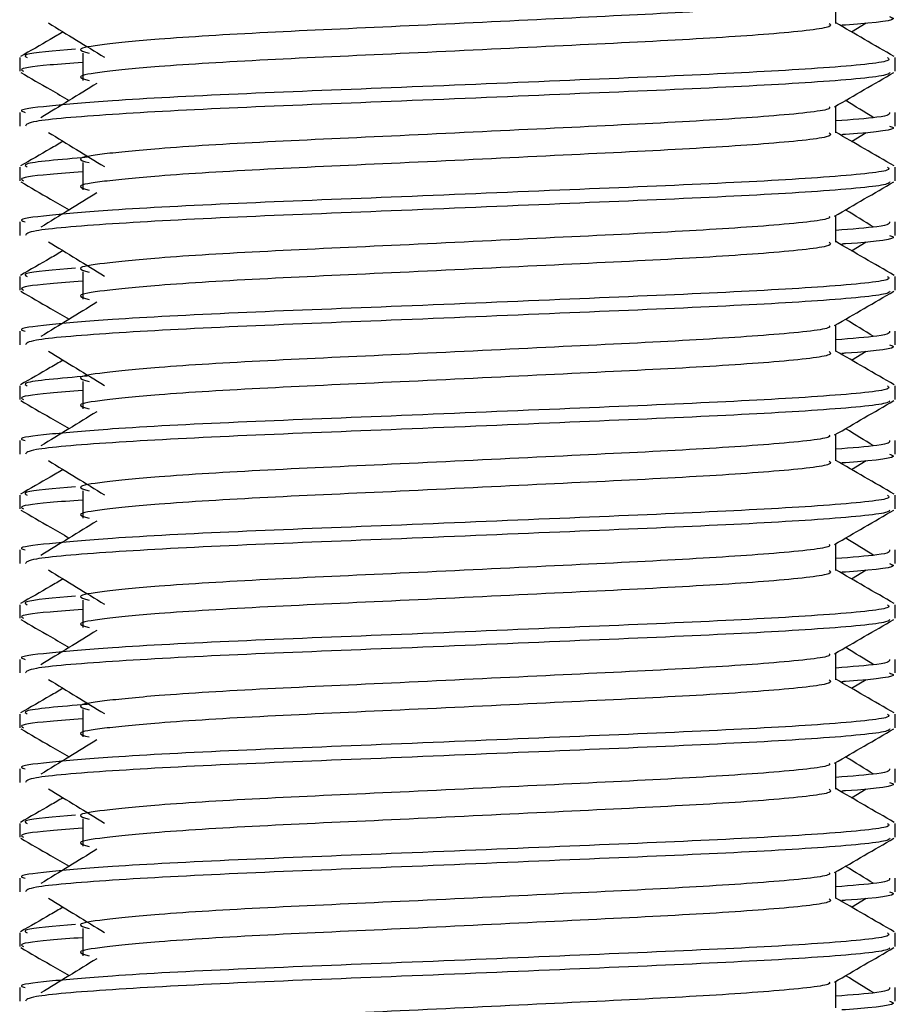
# Model space of a CAD drawing. Header units: millimetres. Extents: x 0 to 420, y 0 to 299.
# Tile 48 of 72: x 281.67 to 284.15, y 151.81 to 154.6. Entities that reach past the tile are written whole.
import ezdxf

# ---------------------------------------------------------------- set-up
doc = ezdxf.new("R2010")
doc.units = ezdxf.units.MM

msp = doc.modelspace()

# ---------------------------------------------------------------- linework, layer by layer
at = {"color": 7, "linetype": 'Continuous', "lineweight": 25}
for p, q in [((283.9832, 154.5903), (283.9832, 154.6658)), ((284.0279, 154.5661), (284.0693, 154.5915)), ((281.6742, 154.4933), (281.6742, 154.4547)), ((281.8524, 154.5061), (281.8524, 154.4287)), ((284.1508, 154.4547), (284.1508, 154.4933)), ((283.9832, 154.2808), (283.9832, 154.3563)), ((281.6742, 154.3385), (281.6742, 154.2999)), ((284.1508, 154.2999), (284.1508, 154.3385)), ((284.0279, 154.2565), (284.0693, 154.2819)), ((281.8524, 154.1965), (281.8524, 154.1191)), ((281.6742, 154.1837), (281.6742, 154.1451)), ((284.1508, 154.1451), (284.1508, 154.1837)), ((283.9832, 153.9712), (283.9832, 154.0467)), ((281.6742, 154.0289), (281.6742, 153.9904)), ((284.1508, 153.9904), (284.1508, 154.0289)), ((284.0279, 153.947), (284.0693, 153.9723)), ((281.8524, 153.8869), (281.8524, 153.8095)), ((281.6742, 153.8741), (281.6742, 153.8355)), ((284.1508, 153.8355), (284.1508, 153.8741)), ((281.6742, 153.7194), (281.6742, 153.6808)), ((283.9832, 153.6616), (283.9832, 153.7371)), ((284.1508, 153.6808), (284.1508, 153.7194)), ((284.0279, 153.6374), (284.0693, 153.6628)), ((281.8524, 153.5773), (281.8524, 153.5)), ((281.6742, 153.5645), (281.6742, 153.5259)), ((284.1508, 153.5259), (284.1508, 153.5645)), ((281.6742, 153.4098), (281.6742, 153.3712)), ((283.9832, 153.3521), (283.9832, 153.4275)), ((284.1508, 153.3712), (284.1508, 153.4098)), ((284.0279, 153.3278), (284.0693, 153.3532)), ((281.8524, 153.2678), (281.8524, 153.1904)), ((281.6742, 153.255), (281.6742, 153.2164)), ((284.1508, 153.2164), (284.1508, 153.255)), ((281.6742, 153.1002), (281.6742, 153.0616)), ((283.9832, 153.0425), (283.9832, 153.118)), ((284.1508, 153.0616), (284.1508, 153.1002)), ((284.0279, 153.0183), (284.0693, 153.0436)), ((281.6742, 152.9454), (281.6742, 152.9068)), ((281.8524, 152.9582), (281.8524, 152.8808)), ((284.1508, 152.9068), (284.1508, 152.9454)), ((283.9832, 152.7329), (283.9832, 152.8084)), ((281.6742, 152.7907), (281.6742, 152.7521)), ((284.1508, 152.7521), (284.1508, 152.7907)), ((284.0279, 152.7087), (284.0693, 152.7341)), ((281.6742, 152.6358), (281.6742, 152.5972)), ((281.8524, 152.6486), (281.8524, 152.5712)), ((284.1508, 152.5972), (284.1508, 152.6358)), ((283.9832, 152.4233), (283.9832, 152.4988)), ((281.6742, 152.4811), (281.6742, 152.4425)), ((284.1508, 152.4425), (284.1508, 152.4811)), ((284.0279, 152.3991), (284.0693, 152.4245)), ((281.6742, 152.3263), (281.6742, 152.2877)), ((281.8524, 152.3391), (281.8524, 152.2617)), ((284.1508, 152.2877), (284.1508, 152.3263)), ((283.9832, 152.1138), (283.9832, 152.1893)), ((281.6742, 152.1715), (281.6742, 152.1329)), ((284.1508, 152.1329), (284.1508, 152.1715)), ((284.0279, 152.0895), (284.0693, 152.1149)), ((281.6742, 152.0167), (281.6742, 151.9781)), ((281.8524, 152.0295), (281.8524, 151.9521)), ((284.1508, 151.9781), (284.1508, 152.0167)), ((283.9832, 151.8042), (283.9832, 151.8797)), ((281.6742, 151.8619), (281.6742, 151.8234)), ((284.1508, 151.8234), (284.1508, 151.8619))]:
    msp.add_line(p, q, dxfattribs=at)
for points, knots in [([(283.9642, 154.6636), (283.9655, 154.6619), (283.9712, 154.6541), (283.8254, 154.6382), (283.5455, 154.6202), (283.1649, 154.6021), (282.7517, 154.5817), (282.3604, 154.5646), (282.0711, 154.547), (281.9045, 154.5302), (281.8266, 154.5178), (281.857, 154.5095), (281.8705, 154.5058)], [0, 0, 0, 0, 0.035107, 0.156135, 0.273953, 0.391653, 0.512699, 0.629093, 0.748412, 0.840135, 0.92875, 1, 1, 1, 1]), ([(284.1347, 154.6095), (284.1392, 154.6081), (284.1622, 154.6006), (284.1063, 154.5917), (284.0036, 154.5851), (284, 154.5848)], [0, 0, 0, 0, 0.190296, 0.972093, 1, 1, 1, 1]), ([(281.7557, 154.5915), (281.7821, 154.5753), (281.8348, 154.543), (281.8875, 154.5107), (281.9138, 154.4945)], [0, 0, 0, 0, 0.500011, 1, 1, 1, 1]), ([(283.9647, 154.5901), (283.9681, 154.5871), (283.9783, 154.5781), (283.8275, 154.5608), (283.5449, 154.5428), (283.1651, 154.5247), (282.7517, 154.5043), (282.3604, 154.4872), (282.0711, 154.4696), (281.9045, 154.4528), (281.8267, 154.4405), (281.857, 154.4321), (281.8705, 154.4284)], [0, 0, 0, 0, 0.059132, 0.177163, 0.292064, 0.406849, 0.524898, 0.638409, 0.754774, 0.844226, 0.930647, 1, 1, 1, 1]), ([(284.1484, 154.4963), (284.1204, 154.5125), (284.0654, 154.5444), (284.0103, 154.5763), (283.9832, 154.592)], [0, 0, 0, 0, 0.5083681, 1, 1, 1, 1]), ([(281.7971, 154.5661), (281.7849, 154.5591), (281.7447, 154.5358), (281.7045, 154.5125), (281.6765, 154.4963)], [0, 0, 0, 0, 0.303338, 1, 1, 1, 1]), ([(284.1293, 154.4933), (284.1332, 154.4903), (284.1448, 154.4813), (283.9707, 154.4641), (283.6439, 154.446), (283.2047, 154.428), (282.7264, 154.4076), (282.2743, 154.3904), (281.9383, 154.3729), (281.7501, 154.3561), (281.664, 154.3459), (281.6848, 154.3399), (281.6897, 154.3385)], [0, 0, 0, 0, 0.061077, 0.184512, 0.304677, 0.424721, 0.548174, 0.666888, 0.788581, 0.882129, 0.97251, 1, 1, 1, 1]), ([(281.8323, 154.5171), (281.7716, 154.5119), (281.6753, 154.5037), (281.6902, 154.4961), (281.6956, 154.4933)], [0, 0, 0, 0, 0.629852, 1, 1, 1, 1]), ([(281.8524, 154.4797), (281.8195, 154.4773), (281.7183, 154.4699), (281.6701, 154.462), (281.6818, 154.456), (281.6845, 154.4547)], [0, 0, 0, 0, 0.270543, 0.831179, 1, 1, 1, 1]), ([(281.6771, 154.4515), (281.7051, 154.4353), (281.7508, 154.4089), (281.7965, 154.3825), (281.8141, 154.3723)], [0, 0, 0, 0, 0.61317, 1, 1, 1, 1]), ([(284.136, 154.4513), (284.135, 154.4494), (284.1311, 154.4414), (283.9711, 154.4254), (283.6438, 154.4073), (283.2046, 154.3893), (282.7268, 154.3689), (282.2726, 154.3518), (281.9152, 154.3326), (281.6998, 154.3143), (281.6931, 154.3042), (281.6903, 154.2999)], [0, 0, 0, 0, 0.039912, 0.166158, 0.289058, 0.411836, 0.5381, 0.659517, 0.783982, 0.909693, 1, 1, 1, 1]), ([(283.9799, 154.3543), (284.0078, 154.3705), (284.0638, 154.4029), (284.1198, 154.4353), (284.1478, 154.4515)], [0, 0, 0, 0, 0.499936, 1, 1, 1, 1]), ([(281.8924, 154.4202), (281.8661, 154.4041), (281.8133, 154.3718), (281.7606, 154.3394), (281.7343, 154.3233)], [0, 0, 0, 0, 0.49999, 1, 1, 1, 1]), ([(283.9642, 154.3541), (283.9655, 154.3523), (283.9712, 154.3445), (283.8254, 154.3286), (283.5455, 154.3106), (283.1649, 154.2926), (282.7517, 154.2721), (282.3604, 154.255), (282.0711, 154.2374), (281.9045, 154.2206), (281.8266, 154.2083), (281.857, 154.1999), (281.8705, 154.1962)], [0, 0, 0, 0, 0.035107, 0.156135, 0.273953, 0.391653, 0.512699, 0.629093, 0.748412, 0.840135, 0.92875, 1, 1, 1, 1]), ([(284.0907, 154.3233), (284.0643, 154.3394), (284.0378, 154.3558), (284.0111, 154.3721), (284.0108, 154.3723)], [0, 0, 0, 0, 0.989832, 1, 1, 1, 1]), ([(284.1353, 154.3385), (284.136, 154.3339), (284.1372, 154.3261), (284.0279, 154.3176), (283.9832, 154.3141)], [0, 0, 0, 0, 0.590683, 1, 1, 1, 1]), ([(284.1347, 154.2999), (284.1392, 154.2985), (284.1622, 154.2911), (284.1063, 154.2821), (284.0036, 154.2755), (284, 154.2753)], [0, 0, 0, 0, 0.190296, 0.972093, 1, 1, 1, 1]), ([(281.7557, 154.2819), (281.7821, 154.2658), (281.8348, 154.2334), (281.8875, 154.2011), (281.9138, 154.185)], [0, 0, 0, 0, 0.500011, 1, 1, 1, 1]), ([(283.9647, 154.2805), (283.9681, 154.2775), (283.9783, 154.2685), (283.8275, 154.2513), (283.5449, 154.2332), (283.1651, 154.2152), (282.7517, 154.1947), (282.3604, 154.1776), (282.0711, 154.16), (281.9045, 154.1432), (281.8267, 154.1309), (281.857, 154.1225), (281.8705, 154.1188)], [0, 0, 0, 0, 0.059132, 0.177163, 0.292064, 0.406849, 0.524898, 0.638409, 0.754774, 0.844226, 0.930647, 1, 1, 1, 1]), ([(284.1484, 154.1868), (284.1204, 154.203), (284.0654, 154.2348), (284.0103, 154.2667), (283.9832, 154.2824)], [0, 0, 0, 0, 0.508368, 1, 1, 1, 1]), ([(281.7971, 154.2565), (281.7849, 154.2495), (281.7447, 154.2262), (281.7045, 154.203), (281.6765, 154.1868)], [0, 0, 0, 0, 0.303338, 1, 1, 1, 1]), ([(281.8658, 154.2113), (281.789, 154.2048), (281.6759, 154.1953), (281.6908, 154.1865), (281.6956, 154.1837)], [0, 0, 0, 0, 0.678995, 1, 1, 1, 1]), ([(284.1293, 154.1837), (284.1332, 154.1807), (284.1448, 154.1718), (283.9707, 154.1545), (283.6439, 154.1364), (283.2047, 154.1184), (282.7264, 154.098), (282.2743, 154.0809), (281.9383, 154.0633), (281.7501, 154.0465), (281.664, 154.0364), (281.6848, 154.0303), (281.6897, 154.0289)], [0, 0, 0, 0, 0.061077, 0.184512, 0.304677, 0.424721, 0.548174, 0.666888, 0.788581, 0.882129, 0.97251, 1, 1, 1, 1]), ([(281.8524, 154.1701), (281.8195, 154.1677), (281.7183, 154.1603), (281.6701, 154.1524), (281.6818, 154.1465), (281.6845, 154.1451)], [0, 0, 0, 0, 0.270543, 0.831179, 1, 1, 1, 1]), ([(281.6771, 154.142), (281.7051, 154.1258), (281.7508, 154.0993), (281.7965, 154.0729), (281.8141, 154.0627)], [0, 0, 0, 0, 0.61317, 1, 1, 1, 1]), ([(284.136, 154.1418), (284.135, 154.1398), (284.1311, 154.1318), (283.9711, 154.1158), (283.6438, 154.0978), (283.2046, 154.0797), (282.7268, 154.0593), (282.2726, 154.0422), (281.9152, 154.023), (281.6998, 154.0048), (281.6931, 153.9946), (281.6903, 153.9904)], [0, 0, 0, 0, 0.039912, 0.166158, 0.289058, 0.411836, 0.5381, 0.659517, 0.783982, 0.909693, 1, 1, 1, 1]), ([(283.9799, 154.0447), (284.0078, 154.0609), (284.0638, 154.0934), (284.1198, 154.1258), (284.1478, 154.142)], [0, 0, 0, 0, 0.499936, 1, 1, 1, 1]), ([(281.8924, 154.1107), (281.8661, 154.0945), (281.8133, 154.0622), (281.7606, 154.0299), (281.7343, 154.0137)], [0, 0, 0, 0, 0.49999, 1, 1, 1, 1]), ([(284.0907, 154.0137), (284.0643, 154.0299), (284.0378, 154.0462), (284.0111, 154.0625), (284.0108, 154.0627)], [0, 0, 0, 0, 0.989832, 1, 1, 1, 1]), ([(283.9642, 154.0445), (283.9655, 154.0428), (283.9712, 154.035), (283.8254, 154.019), (283.5455, 154.001), (283.1649, 153.983), (282.7517, 153.9626), (282.3604, 153.9454), (282.0711, 153.9279), (281.9045, 153.9111), (281.8266, 153.8987), (281.857, 153.8904), (281.8705, 153.8866)], [0, 0, 0, 0, 0.035107, 0.156135, 0.273953, 0.391653, 0.512699, 0.629093, 0.748412, 0.840135, 0.92875, 1, 1, 1, 1]), ([(284.1353, 154.0289), (284.136, 154.0243), (284.1372, 154.0165), (284.0279, 154.008), (283.9832, 154.0045)], [0, 0, 0, 0, 0.590683, 1, 1, 1, 1]), ([(284.1347, 153.9904), (284.1392, 153.9889), (284.1622, 153.9815), (284.1063, 153.9726), (284.0036, 153.9659), (284, 153.9657)], [0, 0, 0, 0, 0.190296, 0.972093, 1, 1, 1, 1]), ([(281.7557, 153.9723), (281.7821, 153.9562), (281.8348, 153.9239), (281.8875, 153.8915), (281.9138, 153.8754)], [0, 0, 0, 0, 0.500011, 1, 1, 1, 1]), ([(283.9647, 153.971), (283.9681, 153.968), (283.9783, 153.959), (283.8275, 153.9417), (283.5449, 153.9236), (283.1651, 153.9056), (282.7517, 153.8852), (282.3604, 153.868), (282.0711, 153.8505), (281.9045, 153.8337), (281.8267, 153.8213), (281.857, 153.813), (281.8705, 153.8093)], [0, 0, 0, 0, 0.059132, 0.177163, 0.292064, 0.406849, 0.524898, 0.638409, 0.754774, 0.844226, 0.930647, 1, 1, 1, 1]), ([(284.1484, 153.8772), (284.1204, 153.8934), (284.0654, 153.9253), (284.0103, 153.9571), (283.9832, 153.9728)], [0, 0, 0, 0, 0.5083681, 1, 1, 1, 1]), ([(281.7971, 153.947), (281.7849, 153.9399), (281.7447, 153.9167), (281.7045, 153.8934), (281.6765, 153.8772)], [0, 0, 0, 0, 0.3033381, 1, 1, 1, 1]), ([(281.8323, 153.898), (281.7716, 153.8928), (281.6753, 153.8845), (281.6902, 153.8769), (281.6956, 153.8741)], [0, 0, 0, 0, 0.629852, 1, 1, 1, 1]), ([(284.1293, 153.8741), (284.1332, 153.8712), (284.1448, 153.8622), (283.9707, 153.8449), (283.6439, 153.8269), (283.2047, 153.8089), (282.7264, 153.7884), (282.2743, 153.7713), (281.9383, 153.7537), (281.7501, 153.7369), (281.664, 153.7268), (281.6848, 153.7208), (281.6897, 153.7194)], [0, 0, 0, 0, 0.061077, 0.184512, 0.304677, 0.424721, 0.548174, 0.666888, 0.788581, 0.882129, 0.97251, 1, 1, 1, 1]), ([(281.8524, 153.8605), (281.8195, 153.8581), (281.7183, 153.8507), (281.6701, 153.8429), (281.6818, 153.8369), (281.6845, 153.8355)], [0, 0, 0, 0, 0.270543, 0.831179, 1, 1, 1, 1]), ([(281.6771, 153.8324), (281.7051, 153.8162), (281.7508, 153.7898), (281.7965, 153.7633), (281.8141, 153.7531)], [0, 0, 0, 0, 0.61317, 1, 1, 1, 1]), ([(284.136, 153.8322), (284.135, 153.8303), (284.1311, 153.8223), (283.9711, 153.8062), (283.6438, 153.7882), (283.2046, 153.7702), (282.7268, 153.7497), (282.2726, 153.7326), (281.9152, 153.7135), (281.6998, 153.6952), (281.6931, 153.685), (281.6903, 153.6808)], [0, 0, 0, 0, 0.039912, 0.166158, 0.289058, 0.411836, 0.5381, 0.659517, 0.783982, 0.909693, 1, 1, 1, 1]), ([(283.9799, 153.7352), (284.0078, 153.7514), (284.0638, 153.7838), (284.1198, 153.8162), (284.1478, 153.8324)], [0, 0, 0, 0, 0.499936, 1, 1, 1, 1]), ([(281.8924, 153.8011), (281.8661, 153.7849), (281.8133, 153.7526), (281.7606, 153.7203), (281.7343, 153.7041)], [0, 0, 0, 0, 0.49999, 1, 1, 1, 1]), ([(284.0907, 153.7041), (284.0643, 153.7203), (284.0378, 153.7366), (284.0111, 153.7529), (284.0108, 153.7531)], [0, 0, 0, 0, 0.989832, 1, 1, 1, 1]), ([(283.9642, 153.7349), (283.9655, 153.7332), (283.9712, 153.7254), (283.8254, 153.7095), (283.5455, 153.6914), (283.1649, 153.6734), (282.7517, 153.653), (282.3604, 153.6359), (282.0711, 153.6183), (281.9045, 153.6015), (281.8266, 153.5891), (281.857, 153.5808), (281.8705, 153.5771)], [0, 0, 0, 0, 0.035107, 0.156135, 0.273953, 0.391653, 0.512699, 0.629093, 0.748412, 0.840135, 0.92875, 1, 1, 1, 1]), ([(284.1353, 153.7194), (284.136, 153.7148), (284.1372, 153.7069), (284.0279, 153.6984), (283.9832, 153.6949)], [0, 0, 0, 0, 0.590683, 1, 1, 1, 1]), ([(281.7557, 153.6628), (281.7821, 153.6466), (281.8348, 153.6143), (281.8875, 153.582), (281.9138, 153.5658)], [0, 0, 0, 0, 0.500011, 1, 1, 1, 1]), ([(283.9647, 153.6614), (283.9681, 153.6584), (283.9783, 153.6494), (283.8275, 153.6321), (283.5449, 153.614), (283.1651, 153.596), (282.7517, 153.5756), (282.3604, 153.5585), (282.0711, 153.5409), (281.9045, 153.5241), (281.8267, 153.5117), (281.857, 153.5034), (281.8705, 153.4997)], [0, 0, 0, 0, 0.059132, 0.177163, 0.292064, 0.406849, 0.524898, 0.638409, 0.754774, 0.844226, 0.930647, 1, 1, 1, 1]), ([(284.1484, 153.5676), (284.1204, 153.5838), (284.0654, 153.6157), (284.0103, 153.6476), (283.9832, 153.6632)], [0, 0, 0, 0, 0.508368, 1, 1, 1, 1]), ([(284.1347, 153.6808), (284.1392, 153.6793), (284.1622, 153.6719), (284.1063, 153.663), (284.0036, 153.6564), (284, 153.6561)], [0, 0, 0, 0, 0.190296, 0.972093, 1, 1, 1, 1]), ([(281.7971, 153.6374), (281.7849, 153.6303), (281.7447, 153.6071), (281.7045, 153.5838), (281.6765, 153.5676)], [0, 0, 0, 0, 0.303338, 1, 1, 1, 1]), ([(281.8658, 153.5922), (281.789, 153.5857), (281.6759, 153.5762), (281.6908, 153.5674), (281.6956, 153.5645)], [0, 0, 0, 0, 0.678995, 1, 1, 1, 1]), ([(284.1293, 153.5645), (284.1332, 153.5616), (284.1448, 153.5526), (283.9707, 153.5354), (283.6439, 153.5173), (283.2047, 153.4993), (282.7264, 153.4789), (282.2743, 153.4617), (281.9383, 153.4442), (281.7501, 153.4273), (281.664, 153.4172), (281.6848, 153.4112), (281.6897, 153.4098)], [0, 0, 0, 0, 0.0610772, 0.1845123, 0.3046768, 0.4247211, 0.5481742, 0.6668878, 0.7885815, 0.8821287, 0.9725098, 1, 1, 1, 1]), ([(281.8524, 153.551), (281.8195, 153.5486), (281.7183, 153.5411), (281.6701, 153.5333), (281.6818, 153.5273), (281.6845, 153.5259)], [0, 0, 0, 0, 0.270543, 0.831179, 1, 1, 1, 1]), ([(281.6771, 153.5228), (281.7051, 153.5066), (281.7508, 153.4802), (281.7965, 153.4538), (281.8141, 153.4435)], [0, 0, 0, 0, 0.61317, 1, 1, 1, 1]), ([(284.136, 153.5226), (284.135, 153.5207), (284.1311, 153.5127), (283.9711, 153.4967), (283.6438, 153.4786), (283.2046, 153.4606), (282.7268, 153.4402), (282.2726, 153.423), (281.9152, 153.4039), (281.6998, 153.3856), (281.6931, 153.3755), (281.6903, 153.3712)], [0, 0, 0, 0, 0.039912, 0.166158, 0.289058, 0.411836, 0.5381, 0.659517, 0.783982, 0.909693, 1, 1, 1, 1]), ([(283.9799, 153.4256), (284.0078, 153.4418), (284.0638, 153.4742), (284.1198, 153.5066), (284.1478, 153.5228)], [0, 0, 0, 0, 0.499936, 1, 1, 1, 1]), ([(281.8924, 153.4915), (281.8661, 153.4754), (281.8133, 153.443), (281.7606, 153.4107), (281.7343, 153.3946)], [0, 0, 0, 0, 0.49999, 1, 1, 1, 1]), ([(284.0907, 153.3946), (284.0643, 153.4107), (284.0378, 153.427), (284.0111, 153.4434), (284.0108, 153.4435)], [0, 0, 0, 0, 0.9898318, 1, 1, 1, 1]), ([(283.9642, 153.4254), (283.9655, 153.4236), (283.9712, 153.4158), (283.8254, 153.3999), (283.5455, 153.3819), (283.1649, 153.3639), (282.7517, 153.3434), (282.3604, 153.3263), (282.0711, 153.3087), (281.9045, 153.2919), (281.8266, 153.2796), (281.857, 153.2712), (281.8705, 153.2675)], [0, 0, 0, 0, 0.035107, 0.156135, 0.273953, 0.391653, 0.512699, 0.629093, 0.748412, 0.840135, 0.92875, 1, 1, 1, 1]), ([(284.1353, 153.4098), (284.136, 153.4052), (284.1372, 153.3974), (284.0279, 153.3889), (283.9832, 153.3854)], [0, 0, 0, 0, 0.590683, 1, 1, 1, 1]), ([(281.7557, 153.3532), (281.7821, 153.337), (281.8348, 153.3047), (281.8875, 153.2724), (281.9138, 153.2562)], [0, 0, 0, 0, 0.500011, 1, 1, 1, 1]), ([(283.9647, 153.3518), (283.9681, 153.3488), (283.9783, 153.3398), (283.8275, 153.3225), (283.5449, 153.3045), (283.1651, 153.2865), (282.7517, 153.266), (282.3604, 153.2489), (282.0711, 153.2313), (281.9045, 153.2145), (281.8267, 153.2022), (281.857, 153.1938), (281.8705, 153.1901)], [0, 0, 0, 0, 0.059132, 0.1771634, 0.2920638, 0.4068492, 0.5248979, 0.6384095, 0.7547738, 0.8442256, 0.9306466, 1, 1, 1, 1]), ([(284.1484, 153.2581), (284.1204, 153.2743), (284.0654, 153.3061), (284.0103, 153.338), (283.9832, 153.3537)], [0, 0, 0, 0, 0.508368, 1, 1, 1, 1]), ([(284.1347, 153.3712), (284.1392, 153.3698), (284.1622, 153.3624), (284.1063, 153.3534), (284.0036, 153.3468), (284, 153.3466)], [0, 0, 0, 0, 0.190296, 0.972093, 1, 1, 1, 1]), ([(281.7971, 153.3278), (281.7849, 153.3208), (281.7447, 153.2975), (281.7045, 153.2743), (281.6765, 153.2581)], [0, 0, 0, 0, 0.303338, 1, 1, 1, 1]), ([(281.8323, 153.2789), (281.7716, 153.2737), (281.6753, 153.2654), (281.6902, 153.2578), (281.6956, 153.255)], [0, 0, 0, 0, 0.629852, 1, 1, 1, 1]), ([(284.1293, 153.255), (284.1332, 153.252), (284.1448, 153.243), (283.9707, 153.2258), (283.6439, 153.2077), (283.2047, 153.1897), (282.7264, 153.1693), (282.2743, 153.1522), (281.9383, 153.1346), (281.7501, 153.1178), (281.664, 153.1076), (281.6848, 153.1016), (281.6897, 153.1002)], [0, 0, 0, 0, 0.061077, 0.184512, 0.304677, 0.424721, 0.548174, 0.666888, 0.788581, 0.882129, 0.97251, 1, 1, 1, 1]), ([(281.8524, 153.2414), (281.8195, 153.239), (281.7183, 153.2316), (281.6701, 153.2237), (281.6818, 153.2178), (281.6845, 153.2164)], [0, 0, 0, 0, 0.270543, 0.831179, 1, 1, 1, 1]), ([(281.6771, 153.2133), (281.7051, 153.1971), (281.7508, 153.1706), (281.7965, 153.1442), (281.8141, 153.134)], [0, 0, 0, 0, 0.61317, 1, 1, 1, 1]), ([(284.136, 153.213), (284.135, 153.2111), (284.1311, 153.2031), (283.9711, 153.1871), (283.6438, 153.169), (283.2046, 153.151), (282.7268, 153.1306), (282.2726, 153.1135), (281.9152, 153.0943), (281.6998, 153.076), (281.6931, 153.0659), (281.6903, 153.0616)], [0, 0, 0, 0, 0.039912, 0.166158, 0.289058, 0.411836, 0.5381, 0.659517, 0.783982, 0.909693, 1, 1, 1, 1]), ([(283.9799, 153.116), (284.0078, 153.1322), (284.0638, 153.1647), (284.1198, 153.1971), (284.1478, 153.2133)], [0, 0, 0, 0, 0.499936, 1, 1, 1, 1]), ([(281.8924, 153.1819), (281.8661, 153.1658), (281.8133, 153.1335), (281.7606, 153.1012), (281.7343, 153.085)], [0, 0, 0, 0, 0.49999, 1, 1, 1, 1]), ([(284.0907, 153.085), (284.0643, 153.1012), (284.0378, 153.1175), (284.0111, 153.1338), (284.0108, 153.134)], [0, 0, 0, 0, 0.989832, 1, 1, 1, 1]), ([(283.9642, 153.1158), (283.9655, 153.114), (283.9712, 153.1063), (283.8254, 153.0903), (283.5455, 153.0723), (283.1649, 153.0543), (282.7517, 153.0338), (282.3604, 153.0167), (282.0711, 152.9991), (281.9045, 152.9823), (281.8266, 152.97), (281.857, 152.9616), (281.8705, 152.9579)], [0, 0, 0, 0, 0.035107, 0.156135, 0.273953, 0.391653, 0.512699, 0.629093, 0.748412, 0.840135, 0.92875, 1, 1, 1, 1]), ([(284.1353, 153.1002), (284.136, 153.0956), (284.1372, 153.0878), (284.0279, 153.0793), (283.9832, 153.0758)], [0, 0, 0, 0, 0.590683, 1, 1, 1, 1]), ([(281.7557, 153.0436), (281.7821, 153.0275), (281.8348, 152.9952), (281.8875, 152.9628), (281.9138, 152.9467)], [0, 0, 0, 0, 0.500011, 1, 1, 1, 1]), ([(284.1484, 152.9485), (284.1204, 152.9647), (284.0654, 152.9966), (284.0103, 153.0284), (283.9832, 153.0441)], [0, 0, 0, 0, 0.508368, 1, 1, 1, 1]), ([(284.1347, 153.0616), (284.1392, 153.0602), (284.1622, 153.0528), (284.1063, 153.0439), (284.0036, 153.0372), (284, 153.037)], [0, 0, 0, 0, 0.190296, 0.972093, 1, 1, 1, 1]), ([(281.7971, 153.0183), (281.7849, 153.0112), (281.7447, 152.9879), (281.7045, 152.9647), (281.6765, 152.9485)], [0, 0, 0, 0, 0.303338, 1, 1, 1, 1]), ([(283.9647, 153.0423), (283.9681, 153.0393), (283.9783, 153.0303), (283.8275, 153.013), (283.5449, 152.9949), (283.1651, 152.9769), (282.7517, 152.9565), (282.3604, 152.9393), (282.0711, 152.9218), (281.9045, 152.905), (281.8267, 152.8926), (281.857, 152.8843), (281.8705, 152.8805)], [0, 0, 0, 0, 0.059132, 0.177163, 0.292064, 0.406849, 0.524898, 0.638409, 0.754774, 0.844226, 0.930647, 1, 1, 1, 1]), ([(281.8323, 152.9693), (281.7716, 152.9641), (281.6753, 152.9558), (281.6902, 152.9482), (281.6956, 152.9454)], [0, 0, 0, 0, 0.629852, 1, 1, 1, 1]), ([(284.1293, 152.9454), (284.1332, 152.9424), (284.1448, 152.9335), (283.9707, 152.9162), (283.6439, 152.8982), (283.2047, 152.8801), (282.7264, 152.8597), (282.2743, 152.8426), (281.9383, 152.825), (281.7501, 152.8082), (281.664, 152.7981), (281.6848, 152.7921), (281.6897, 152.7907)], [0, 0, 0, 0, 0.061077, 0.184512, 0.304677, 0.424721, 0.548174, 0.666888, 0.788581, 0.882129, 0.97251, 1, 1, 1, 1]), ([(281.8524, 152.9318), (281.8195, 152.9294), (281.7183, 152.922), (281.6701, 152.9142), (281.6818, 152.9082), (281.6845, 152.9068)], [0, 0, 0, 0, 0.270543, 0.831179, 1, 1, 1, 1]), ([(281.6771, 152.9037), (281.7051, 152.8875), (281.7508, 152.8611), (281.7965, 152.8346), (281.8141, 152.8244)], [0, 0, 0, 0, 0.61317, 1, 1, 1, 1]), ([(283.9799, 152.8065), (284.0078, 152.8227), (284.0638, 152.8551), (284.1198, 152.8875), (284.1478, 152.9037)], [0, 0, 0, 0, 0.499936, 1, 1, 1, 1]), ([(284.136, 152.9035), (284.135, 152.9016), (284.1311, 152.8936), (283.9711, 152.8775), (283.6438, 152.8595), (283.2046, 152.8415), (282.7268, 152.821), (282.2726, 152.8039), (281.9152, 152.7847), (281.6998, 152.7665), (281.6931, 152.7563), (281.6903, 152.7521)], [0, 0, 0, 0, 0.039912, 0.166158, 0.289058, 0.411836, 0.5381, 0.659517, 0.783982, 0.909693, 1, 1, 1, 1]), ([(281.8924, 152.8724), (281.8661, 152.8562), (281.8133, 152.8239), (281.7606, 152.7916), (281.7343, 152.7754)], [0, 0, 0, 0, 0.49999, 1, 1, 1, 1]), ([(284.0907, 152.7754), (284.0643, 152.7916), (284.0378, 152.8079), (284.0111, 152.8242), (284.0108, 152.8244)], [0, 0, 0, 0, 0.989832, 1, 1, 1, 1]), ([(283.9642, 152.8062), (283.9655, 152.8045), (283.9712, 152.7967), (283.8254, 152.7808), (283.5455, 152.7627), (283.1649, 152.7447), (282.7517, 152.7243), (282.3604, 152.7072), (282.0711, 152.6896), (281.9045, 152.6728), (281.8266, 152.6604), (281.857, 152.6521), (281.8705, 152.6483)], [0, 0, 0, 0, 0.035107, 0.156135, 0.273953, 0.391653, 0.512699, 0.629093, 0.748412, 0.840135, 0.92875, 1, 1, 1, 1]), ([(284.1353, 152.7907), (284.136, 152.786), (284.1372, 152.7782), (284.0279, 152.7697), (283.9832, 152.7662)], [0, 0, 0, 0, 0.590683, 1, 1, 1, 1]), ([(284.1347, 152.7521), (284.1392, 152.7506), (284.1622, 152.7432), (284.1063, 152.7343), (284.0036, 152.7276), (284, 152.7274)], [0, 0, 0, 0, 0.190296, 0.972093, 1, 1, 1, 1]), ([(281.7971, 152.7087), (281.7849, 152.7016), (281.7447, 152.6784), (281.7045, 152.6551), (281.6765, 152.6389)], [0, 0, 0, 0, 0.303338, 1, 1, 1, 1]), ([(281.7557, 152.7341), (281.7821, 152.7179), (281.8348, 152.6856), (281.8875, 152.6533), (281.9138, 152.6371)], [0, 0, 0, 0, 0.5000113, 1, 1, 1, 1]), ([(283.9647, 152.7327), (283.9681, 152.7297), (283.9783, 152.7207), (283.8275, 152.7034), (283.5449, 152.6853), (283.1651, 152.6673), (282.7517, 152.6469), (282.3604, 152.6298), (282.0711, 152.6122), (281.9045, 152.5954), (281.8267, 152.583), (281.857, 152.5747), (281.8705, 152.571)], [0, 0, 0, 0, 0.059132, 0.177163, 0.292064, 0.406849, 0.524898, 0.638409, 0.754774, 0.844226, 0.930647, 1, 1, 1, 1]), ([(284.1484, 152.6389), (284.1204, 152.6551), (284.0654, 152.687), (284.0103, 152.7189), (283.9832, 152.7345)], [0, 0, 0, 0, 0.508368, 1, 1, 1, 1]), ([(281.8658, 152.6634), (281.789, 152.657), (281.6759, 152.6474), (281.6908, 152.6387), (281.6956, 152.6358)], [0, 0, 0, 0, 0.678995, 1, 1, 1, 1]), ([(284.1293, 152.6358), (284.1332, 152.6329), (284.1448, 152.6239), (283.9707, 152.6067), (283.6439, 152.5886), (283.2047, 152.5706), (282.7264, 152.5501), (282.2743, 152.533), (281.9383, 152.5154), (281.7501, 152.4986), (281.664, 152.4885), (281.6848, 152.4825), (281.6897, 152.4811)], [0, 0, 0, 0, 0.061077, 0.184512, 0.304677, 0.424721, 0.548174, 0.666888, 0.788581, 0.882129, 0.97251, 1, 1, 1, 1]), ([(281.8524, 152.6222), (281.8195, 152.6198), (281.7183, 152.6124), (281.6701, 152.6046), (281.6818, 152.5986), (281.6845, 152.5972)], [0, 0, 0, 0, 0.270543, 0.831179, 1, 1, 1, 1]), ([(281.6771, 152.5941), (281.7051, 152.5779), (281.7508, 152.5515), (281.7965, 152.525), (281.8141, 152.5148)], [0, 0, 0, 0, 0.61317, 1, 1, 1, 1]), ([(284.136, 152.5939), (284.135, 152.592), (284.1311, 152.584), (283.9711, 152.5679), (283.6438, 152.5499), (283.2046, 152.5319), (282.7268, 152.5114), (282.2726, 152.4943), (281.9152, 152.4752), (281.6998, 152.4569), (281.6931, 152.4467), (281.6903, 152.4425)], [0, 0, 0, 0, 0.039912, 0.166158, 0.289058, 0.411836, 0.5381, 0.659517, 0.783982, 0.909693, 1, 1, 1, 1]), ([(283.9799, 152.4969), (284.0078, 152.5131), (284.0638, 152.5455), (284.1198, 152.5779), (284.1478, 152.5941)], [0, 0, 0, 0, 0.499936, 1, 1, 1, 1]), ([(281.8924, 152.5628), (281.8661, 152.5466), (281.8133, 152.5143), (281.7606, 152.482), (281.7343, 152.4659)], [0, 0, 0, 0, 0.49999, 1, 1, 1, 1]), ([(284.0907, 152.4659), (284.0643, 152.482), (284.0378, 152.4983), (284.0111, 152.5147), (284.0108, 152.5148)], [0, 0, 0, 0, 0.989832, 1, 1, 1, 1]), ([(283.9642, 152.4966), (283.9655, 152.4949), (283.9712, 152.4871), (283.8254, 152.4712), (283.5455, 152.4532), (283.1649, 152.4351), (282.7517, 152.4147), (282.3604, 152.3976), (282.0711, 152.38), (281.9045, 152.3632), (281.8266, 152.3508), (281.857, 152.3425), (281.8705, 152.3388)], [0, 0, 0, 0, 0.035107, 0.156135, 0.273953, 0.391653, 0.512699, 0.629093, 0.748412, 0.840135, 0.92875, 1, 1, 1, 1]), ([(284.1353, 152.4811), (284.136, 152.4765), (284.1372, 152.4686), (284.0279, 152.4601), (283.9832, 152.4567)], [0, 0, 0, 0, 0.590683, 1, 1, 1, 1]), ([(284.1347, 152.4425), (284.1392, 152.4411), (284.1622, 152.4336), (284.1063, 152.4247), (284.0036, 152.4181), (284, 152.4178)], [0, 0, 0, 0, 0.190296, 0.972093, 1, 1, 1, 1]), ([(281.7557, 152.4245), (281.7821, 152.4083), (281.8348, 152.376), (281.8875, 152.3437), (281.9138, 152.3275)], [0, 0, 0, 0, 0.500011, 1, 1, 1, 1]), ([(283.9647, 152.4231), (283.9681, 152.4201), (283.9783, 152.4111), (283.8275, 152.3938), (283.5449, 152.3758), (283.1651, 152.3577), (282.7517, 152.3373), (282.3604, 152.3202), (282.0711, 152.3026), (281.9045, 152.2858), (281.8267, 152.2735), (281.857, 152.2651), (281.8705, 152.2614)], [0, 0, 0, 0, 0.059132, 0.177163, 0.292064, 0.406849, 0.524898, 0.638409, 0.754774, 0.844226, 0.930647, 1, 1, 1, 1]), ([(284.1484, 152.3293), (284.1204, 152.3455), (284.0654, 152.3774), (284.0103, 152.4093), (283.9832, 152.425)], [0, 0, 0, 0, 0.508368, 1, 1, 1, 1]), ([(281.7971, 152.3991), (281.7849, 152.3921), (281.7447, 152.3688), (281.7045, 152.3455), (281.6765, 152.3293)], [0, 0, 0, 0, 0.303338, 1, 1, 1, 1]), ([(281.8323, 152.3501), (281.7716, 152.3449), (281.6753, 152.3367), (281.6902, 152.3291), (281.6956, 152.3263)], [0, 0, 0, 0, 0.629852, 1, 1, 1, 1]), ([(284.1293, 152.3263), (284.1332, 152.3233), (284.1448, 152.3143), (283.9707, 152.2971), (283.6439, 152.279), (283.2047, 152.261), (282.7264, 152.2406), (282.2743, 152.2234), (281.9383, 152.2059), (281.7501, 152.1891), (281.664, 152.1789), (281.6848, 152.1729), (281.6897, 152.1715)], [0, 0, 0, 0, 0.061077, 0.184512, 0.304677, 0.424721, 0.548174, 0.666888, 0.788581, 0.882129, 0.97251, 1, 1, 1, 1]), ([(281.8524, 152.3127), (281.8195, 152.3103), (281.7183, 152.3029), (281.6701, 152.295), (281.6818, 152.289), (281.6845, 152.2877)], [0, 0, 0, 0, 0.270543, 0.831179, 1, 1, 1, 1]), ([(281.6771, 152.2845), (281.7051, 152.2683), (281.7508, 152.2419), (281.7965, 152.2155), (281.8141, 152.2053)], [0, 0, 0, 0, 0.61317, 1, 1, 1, 1]), ([(284.136, 152.2843), (284.135, 152.2824), (284.1311, 152.2744), (283.9711, 152.2584), (283.6438, 152.2403), (283.2046, 152.2223), (282.7268, 152.2019), (282.2726, 152.1848), (281.9152, 152.1656), (281.6998, 152.1473), (281.6931, 152.1372), (281.6903, 152.1329)], [0, 0, 0, 0, 0.039912, 0.166158, 0.289058, 0.411836, 0.5381, 0.659517, 0.783982, 0.909693, 1, 1, 1, 1]), ([(283.9799, 152.1873), (284.0078, 152.2035), (284.0638, 152.2359), (284.1198, 152.2683), (284.1478, 152.2845)], [0, 0, 0, 0, 0.499936, 1, 1, 1, 1]), ([(281.8924, 152.2532), (281.8661, 152.2371), (281.8133, 152.2048), (281.7606, 152.1724), (281.7343, 152.1563)], [0, 0, 0, 0, 0.49999, 1, 1, 1, 1]), ([(283.9642, 152.1871), (283.9655, 152.1853), (283.9712, 152.1775), (283.8254, 152.1616), (283.5455, 152.1436), (283.1649, 152.1256), (282.7517, 152.1051), (282.3604, 152.088), (282.0711, 152.0704), (281.9045, 152.0536), (281.8266, 152.0413), (281.857, 152.0329), (281.8705, 152.0292)], [0, 0, 0, 0, 0.035107, 0.156135, 0.273953, 0.391653, 0.512699, 0.629093, 0.748412, 0.840135, 0.92875, 1, 1, 1, 1]), ([(284.0907, 152.1563), (284.0643, 152.1724), (284.0378, 152.1888), (284.0111, 152.2051), (284.0108, 152.2053)], [0, 0, 0, 0, 0.989832, 1, 1, 1, 1]), ([(284.1353, 152.1715), (284.136, 152.1669), (284.1372, 152.1591), (284.0279, 152.1506), (283.9832, 152.1471)], [0, 0, 0, 0, 0.590683, 1, 1, 1, 1]), ([(284.1347, 152.1329), (284.1392, 152.1315), (284.1622, 152.1241), (284.1063, 152.1151), (284.0036, 152.1085), (284, 152.1083)], [0, 0, 0, 0, 0.190296, 0.972093, 1, 1, 1, 1]), ([(281.7557, 152.1149), (281.7821, 152.0988), (281.8348, 152.0664), (281.8875, 152.0341), (281.9138, 152.018)], [0, 0, 0, 0, 0.500011, 1, 1, 1, 1]), ([(283.9647, 152.1135), (283.9681, 152.1105), (283.9783, 152.1015), (283.8275, 152.0843), (283.5449, 152.0662), (283.1651, 152.0482), (282.7517, 152.0277), (282.3604, 152.0106), (282.0711, 151.993), (281.9045, 151.9762), (281.8267, 151.9639), (281.857, 151.9555), (281.8705, 151.9518)], [0, 0, 0, 0, 0.059132, 0.177163, 0.292064, 0.406849, 0.524898, 0.638409, 0.754774, 0.844226, 0.930647, 1, 1, 1, 1]), ([(284.1484, 152.0198), (284.1204, 152.036), (284.0654, 152.0678), (284.0103, 152.0997), (283.9832, 152.1154)], [0, 0, 0, 0, 0.508368, 1, 1, 1, 1]), ([(281.7971, 152.0895), (281.7849, 152.0825), (281.7447, 152.0592), (281.7045, 152.036), (281.6765, 152.0198)], [0, 0, 0, 0, 0.3033381, 1, 1, 1, 1]), ([(281.8323, 152.0406), (281.7716, 152.0354), (281.6753, 152.0271), (281.6902, 152.0195), (281.6956, 152.0167)], [0, 0, 0, 0, 0.629852, 1, 1, 1, 1]), ([(284.1293, 152.0167), (284.1332, 152.0137), (284.1448, 152.0048), (283.9707, 151.9875), (283.6439, 151.9694), (283.2047, 151.9514), (282.7264, 151.931), (282.2743, 151.9139), (281.9383, 151.8963), (281.7501, 151.8795), (281.664, 151.8694), (281.6848, 151.8633), (281.6897, 151.8619)], [0, 0, 0, 0, 0.061077, 0.184512, 0.304677, 0.424721, 0.548174, 0.666888, 0.788581, 0.882129, 0.97251, 1, 1, 1, 1]), ([(281.8524, 152.0031), (281.8195, 152.0007), (281.7183, 151.9933), (281.6701, 151.9854), (281.6818, 151.9795), (281.6845, 151.9781)], [0, 0, 0, 0, 0.270543, 0.831179, 1, 1, 1, 1]), ([(281.6771, 151.975), (281.7051, 151.9588), (281.7508, 151.9323), (281.7965, 151.9059), (281.8141, 151.8957)], [0, 0, 0, 0, 0.61317, 1, 1, 1, 1]), ([(284.136, 151.9748), (284.135, 151.9728), (284.1311, 151.9648), (283.9711, 151.9488), (283.6438, 151.9308), (283.2046, 151.9127), (282.7268, 151.8923), (282.2726, 151.8752), (281.9152, 151.856), (281.6998, 151.8378), (281.6931, 151.8276), (281.6903, 151.8234)], [0, 0, 0, 0, 0.039912, 0.166158, 0.289058, 0.411836, 0.5381, 0.659517, 0.783982, 0.909693, 1, 1, 1, 1]), ([(283.9799, 151.8777), (284.0078, 151.8939), (284.0638, 151.9264), (284.1198, 151.9588), (284.1478, 151.975)], [0, 0, 0, 0, 0.499936, 1, 1, 1, 1]), ([(281.8924, 151.9437), (281.8661, 151.9275), (281.8133, 151.8952), (281.7606, 151.8629), (281.7343, 151.8467)], [0, 0, 0, 0, 0.49999, 1, 1, 1, 1]), ([(283.9642, 151.8775), (283.9655, 151.8758), (283.9712, 151.868), (283.8254, 151.852), (283.5455, 151.834), (283.1649, 151.816), (282.7517, 151.7956), (282.3604, 151.7784), (282.0711, 151.7609), (281.9045, 151.7441), (281.8266, 151.7317), (281.857, 151.7233), (281.8705, 151.7196)], [0, 0, 0, 0, 0.035107, 0.156135, 0.273953, 0.391653, 0.512699, 0.629093, 0.748412, 0.840135, 0.92875, 1, 1, 1, 1]), ([(284.0907, 151.8467), (284.0643, 151.8629), (284.0378, 151.8792), (284.0111, 151.8955), (284.0108, 151.8957)], [0, 0, 0, 0, 0.989832, 1, 1, 1, 1]), ([(284.1353, 151.8619), (284.136, 151.8573), (284.1372, 151.8495), (284.0279, 151.841), (283.9832, 151.8375)], [0, 0, 0, 0, 0.590683, 1, 1, 1, 1]), ([(284.1347, 151.8234), (284.1392, 151.8219), (284.1622, 151.8145), (284.1063, 151.8056), (284.0036, 151.7989), (284, 151.7987)], [0, 0, 0, 0, 0.190296, 0.972093, 1, 1, 1, 1])]:
    msp.add_open_spline(points, degree=3, knots=knots, dxfattribs=at)

doc.saveas('drawing.dxf')
